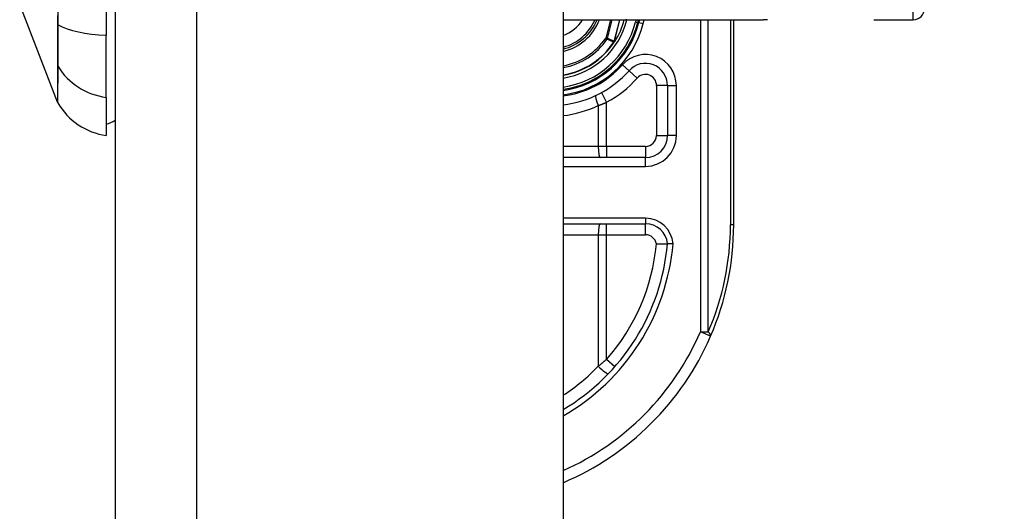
# Model space of a CAD drawing. Header units: inches. Extents: x 0 to 101, y -11 to 66.
# Tile 107 of 118: x 71.83 to 74, y 40.23 to 41.31. Entities that reach past the tile are written whole.
import ezdxf

# ---------------------------------------------------------------- set-up
doc = ezdxf.new("R2010")
doc.units = ezdxf.units.IN
doc.header["$LTSCALE"] = 6.067211
doc.header["$MEASUREMENT"] = 0
for name, color, linetype, lineweight in [('Dimensions(ANSI)', 7, 'Continuous', 25), ('Visible Edges(ANSI)', 7, 'Continuous', 25), ('Visible Tangent Edges(ANSI)', 7, 'Continuous', 25)]:
    doc.layers.add(name, color=color, linetype=linetype, lineweight=lineweight)
doc.styles.add('Dimension-ANSI', font='arialbd.ttf')
doc.dimstyles.new('INCH-ANSI', dxfattribs={"dimscale": 6.067211, "dimtxt": 0.12, "dimasz": 0.098425, "dimexe": 0.04, "dimexo": 0.04, "dimgap": 0.031496, "dimtad": 0, "dimtih": 1, "dimtoh": 1, "dimdec": 3, "dimrnd": 1e-08, "dimzin": 0, "dimdsep": 46, "dimtxsty": 'Dimension-ANSI', "dimcen": 0.09, "dimdle": 0.312, "dimclrd": 179, "dimclre": 179, "dimclrt": 7, "dimadec": 1, "dimazin": 0, "dimtfac": 1, "dimtdec": 3, "dimtofl": 0, "dimtmove": 0, "dimatfit": 3, "dimfxl": 1, "dimtolj": 1, "dimtzin": 4, "dimlwd": 25, "dimlwe": 25, "dimarcsym": 0})

# ---------------------------------------------------------------- blocks, each defined once
blk = doc.blocks.new('*D19')
at = {"layer": 'Defpoints', "color": 0, "linetype": 'Continuous', "transparency": 16777216}
for p in [(73.0287, 47.0183), (75.0174, 47.0183), (73.0287, 22.6258)]:
    blk.add_point(p, dxfattribs=at)
at = {"layer": 'Dimensions(ANSI)', "color": 179, "linetype": 'Continuous', "lineweight": 25, "true_color": 0x262658, "transparency": 16777216}
blk.add_line((73.2714, 47.0183), (75.0174, 47.0183), dxfattribs=at)
at = {"layer": 'Dimensions(ANSI)', "color": 7, "linetype": 'Continuous', "lineweight": 25, "transparency": 16777216, "insert": (76.7019, 47.0183), "char_height": 0.72807, "attachment_point": 5, "style": 'Dimension-ANSI'}
blk.add_mtext('\\A1;19.803', dxfattribs=at)

msp = doc.modelspace()

# ---------------------------------------------------------------- linework, layer by layer
at = {"layer": 'Visible Edges(ANSI)'}
for p, q in [((72.0433, 46.8385), (72.0433, 22.8056)), ((73.0287, 46.8385), (73.0287, 22.8056)), ((72.0239, 42.2905), (72.0239, 41.2761)), ((71.9169, 41.1295), (71.8336, 41.3437)), ((73.0287, 41.3105), (73.4687, 41.3105)), ((73.1927, 41.3039), (73.1943, 41.3105)), ((73.1968, 41.3105), (73.1953, 41.3042)), ((73.4038, 40.8595), (73.4038, 41.3105)), ((73.7119, 41.3105), (73.7988, 41.3105)), ((72.0239, 41.1397), (72.0239, 41.2761)), ((73.1419, 41.2621), (73.1411, 41.2611)), ((73.2583, 41.166), (73.2583, 41.0559)), ((72.0239, 41.1397), (72.0239, 41.0559)), ((73.2098, 41.0074), (73.0287, 41.0074)), ((73.0287, 40.8619), (73.21, 40.8619))]:
    msp.add_line(p, q, dxfattribs=at)
at = {"layer": 'Visible Edges(ANSI)', "flags": 128}
for points in [[(73.142, 41.2622), (73.1419, 41.2621), (73.1419, 41.2621), (73.1418, 41.262), (73.1418, 41.262), (73.1417, 41.262), (73.1417, 41.2619), (73.1416, 41.2619), (73.1416, 41.2618), (73.1415, 41.2618), (73.1415, 41.2618), (73.1414, 41.2617), (73.1413, 41.2617), (73.1413, 41.2617), (73.1412, 41.2617), (73.1412, 41.2616), (73.1411, 41.2616), (73.1411, 41.2616), (73.141, 41.2615), (73.1409, 41.2615), (73.1409, 41.2615), (73.1408, 41.2615), (73.1408, 41.2614), (73.1407, 41.2614), (73.1407, 41.2614)], [(73.1421, 41.2624), (73.1421, 41.2624), (73.1421, 41.2624), (73.1421, 41.2623), (73.1421, 41.2623), (73.1421, 41.2623), (73.1421, 41.2623), (73.1421, 41.2623), (73.1421, 41.2623), (73.1421, 41.2623), (73.1421, 41.2623), (73.1421, 41.2623), (73.1421, 41.2623), (73.142, 41.2623), (73.142, 41.2622), (73.142, 41.2622), (73.142, 41.2622), (73.142, 41.2622), (73.142, 41.2622), (73.142, 41.2622), (73.142, 41.2622), (73.142, 41.2622), (73.142, 41.2622), (73.142, 41.2622), (73.142, 41.2622)], [(73.2339, 40.8176), (73.2355, 40.8176), (73.2371, 40.8177), (73.2387, 40.8177), (73.2402, 40.8178), (73.2417, 40.8178), (73.2432, 40.8178), (73.2447, 40.8178), (73.2461, 40.8179), (73.2474, 40.8179), (73.2487, 40.8179), (73.25, 40.8179), (73.2511, 40.8179), (73.2522, 40.8179), (73.2532, 40.818), (73.2542, 40.818), (73.255, 40.818), (73.2558, 40.818), (73.2564, 40.818), (73.257, 40.818), (73.2575, 40.818), (73.2578, 40.818), (73.2581, 40.818), (73.2583, 40.818), (73.2583, 40.818)], [(73.2705, 40.818), (73.2697, 40.818), (73.2689, 40.818), (73.2681, 40.818), (73.2673, 40.818), (73.2666, 40.818), (73.2658, 40.818), (73.2651, 40.818), (73.2644, 40.818), (73.2637, 40.818), (73.2631, 40.818), (73.2625, 40.818), (73.2619, 40.818), (73.2613, 40.818), (73.2608, 40.818), (73.2604, 40.818), (73.2599, 40.818), (73.2596, 40.818), (73.2592, 40.818), (73.259, 40.818), (73.2587, 40.818), (73.2585, 40.818), (73.2584, 40.818), (73.2583, 40.818), (73.2583, 40.818)]]:
    msp.add_lwpolyline(points, dxfattribs=at)
at = {"layer": 'Visible Edges(ANSI)'}
for centre, radius, start, end in [((73.7988, 41.3347), 0.0242, 270, 0), ((73.0022, 41.3522), 0.1096, 283.9794, 337.6397), ((73.0022, 41.3522), 0.1989, 277.6503, 346.0291), ((73.0022, 41.3522), 0.1965, 277.7468, 345.776), ((73.0022, 41.3522), 0.1663, 327.2981, 345.4721), ((73.0022, 41.3522), 0.166, 279.1773, 326.7398), ((73.2098, 41.166), 0.0485, 0, 138.1031), ((73.0023, 41.3522), 0.2303, 276.5969, 318.1031), ((71.9282, 41.1339), 0.0121, 201.2505, 209.7291), ((72.044, 41.2), 0.1455, 209.7291, 262.0587), ((72.0142, 41.1286), 0.0485, 281.537, 306.8699), ((73.2098, 41.0559), 0.0485, 270, 0), ((73.21, 40.8134), 0.0485, 5.3938, 90), ((72.7879, 40.8595), 0.6159, 336.5561, 0), ((72.7879, 40.8595), 0.4722, 300.6602, 354.9569), ((72.7879, 40.8595), 0.6159, 293.0167, 336.5561)]:
    msp.add_arc(centre, radius, start, end, dxfattribs=at)
at = {"layer": 'Visible Tangent Edges(ANSI)'}
for p, q in [((72.2231, 22.8056), (72.2231, 46.8385)), ((73.7988, 41.3105), (73.7988, 41.6742)), ((71.9168, 41.3005), (71.9168, 41.3)), ((73.1327, 41.3105), (73.1225, 41.2702)), ((73.1262, 41.2693), (73.1366, 41.3105)), ((73.153, 41.3105), (73.1409, 41.2627)), ((73.1411, 41.2627), (73.1532, 41.3105)), ((73.169, 41.3099), (73.1668, 41.3105)), ((73.169, 41.3099), (73.1692, 41.3105)), ((73.1893, 41.3105), (73.188, 41.3051)), ((73.188, 41.3051), (73.1927, 41.3039)), ((73.1953, 41.3042), (73.1929, 41.3048)), ((73.1953, 41.3042), (73.2047, 41.3018)), ((73.2047, 41.3018), (73.2068, 41.3105)), ((73.3307, 41.3105), (73.3307, 40.6241)), ((73.3478, 40.6241), (73.3478, 41.3105)), ((73.3967, 41.3105), (73.3967, 40.8595)), ((73.1262, 41.2693), (73.1225, 41.2702)), ((73.1225, 41.2702), (73.1256, 41.2681)), ((73.1404, 41.2616), (73.1407, 41.2614)), ((73.1407, 41.262), (73.1409, 41.262)), ((73.1407, 41.2614), (73.1411, 41.2611)), ((73.1409, 41.2627), (73.1411, 41.2627)), ((71.9168, 41.2099), (71.9168, 41.2097)), ((73.1737, 41.1984), (73.1593, 41.2113)), ((73.1737, 41.1984), (73.1918, 41.1822)), ((73.2583, 41.166), (73.2341, 41.166)), ((73.2341, 41.166), (73.2341, 41.0559)), ((73.2583, 41.166), (73.2777, 41.166)), ((73.2777, 41.0559), (73.2777, 41.166)), ((73.1128, 41.1501), (73.1244, 41.1288)), ((73.106, 41.1218), (73.106, 41.0316)), ((73.1244, 41.0316), (73.1244, 41.1288)), ((73.2341, 41.0559), (73.2583, 41.0559)), ((73.2777, 41.0559), (73.2583, 41.0559)), ((73.106, 41.0316), (73.0287, 41.0316)), ((73.1244, 41.0316), (73.106, 41.0316)), ((73.1244, 41.0316), (73.1244, 41.0074)), ((73.2098, 41.0316), (73.1244, 41.0316)), ((73.2098, 41.0316), (73.2098, 41.0074)), ((73.2098, 40.988), (73.2098, 41.0074)), ((73.0287, 40.988), (73.2098, 40.988)), ((73.21, 40.874), (73.0287, 40.874)), ((73.1244, 40.8377), (73.1244, 40.8619)), ((73.21, 40.874), (73.21, 40.8619)), ((73.21, 40.8377), (73.21, 40.8619)), ((73.4038, 40.8595), (73.3967, 40.8595)), ((73.0287, 40.8377), (73.106, 40.8377)), ((73.106, 40.8377), (73.1244, 40.8377)), ((73.106, 40.8377), (73.106, 40.5488)), ((73.1244, 40.8377), (73.21, 40.8377)), ((73.1244, 40.5638), (73.1244, 40.8377)), ((73.3307, 40.6241), (73.3478, 40.6241)), ((73.3529, 40.6145), (73.3307, 40.6241)), ((73.1244, 40.5638), (73.1426, 40.5478))]:
    msp.add_line(p, q, dxfattribs=at)
at = {"layer": 'Visible Tangent Edges(ANSI)', "flags": 128}
for points in [[(71.918, 41.2991), (71.9179, 41.3381)], [(71.9168, 41.3199), (71.9168, 41.3005)], [(71.9168, 41.3), (71.9168, 41.2948), (71.9168, 41.2897), (71.9168, 41.2847), (71.9168, 41.2798), (71.9168, 41.275), (71.9168, 41.2703), (71.9168, 41.2657), (71.9168, 41.2612), (71.9168, 41.2569), (71.9168, 41.2526), (71.9168, 41.2485), (71.9168, 41.2446), (71.9168, 41.2408), (71.9168, 41.2371), (71.9168, 41.2336), (71.9168, 41.2303), (71.9168, 41.2271), (71.9168, 41.2241), (71.9168, 41.2213), (71.9168, 41.2186), (71.9168, 41.2162), (71.9168, 41.2139), (71.9168, 41.2118), (71.9168, 41.2099)], [(71.918, 41.2074), (71.918, 41.2093), (71.918, 41.2113), (71.918, 41.2136), (71.918, 41.2161), (71.918, 41.2188), (71.918, 41.2216), (71.918, 41.2247), (71.918, 41.2279), (71.9181, 41.2313), (71.9181, 41.2348), (71.9181, 41.2386), (71.9181, 41.2424), (71.9181, 41.2465), (71.9181, 41.2507), (71.9181, 41.255), (71.918, 41.2595), (71.918, 41.264), (71.918, 41.2687), (71.918, 41.2736), (71.918, 41.2785), (71.918, 41.2835), (71.918, 41.2886), (71.918, 41.2938), (71.918, 41.2991)], [(73.4784, 41.3105), (73.4765, 41.3105), (73.4745, 41.3105), (73.4726, 41.3105), (73.4706, 41.3105), (73.4687, 41.3105)], [(73.1256, 41.2681), (73.1262, 41.2678), (73.1268, 41.2675), (73.1275, 41.2673), (73.1281, 41.267), (73.1287, 41.2667), (73.1293, 41.2665), (73.1299, 41.2662), (73.1305, 41.2659), (73.1311, 41.2656), (73.1318, 41.2654), (73.1324, 41.2651), (73.133, 41.2648), (73.1336, 41.2646), (73.1342, 41.2643), (73.1348, 41.264), (73.1354, 41.2638), (73.1361, 41.2635), (73.1367, 41.2632), (73.1373, 41.2629), (73.1379, 41.2627), (73.1385, 41.2624), (73.1391, 41.2621), (73.1397, 41.2619), (73.1404, 41.2616)], [(73.1409, 41.2627), (73.1403, 41.263), (73.1397, 41.2633), (73.1391, 41.2635), (73.1385, 41.2638), (73.1378, 41.2641), (73.1372, 41.2644), (73.1366, 41.2646), (73.136, 41.2649), (73.1354, 41.2652), (73.1348, 41.2654), (73.1342, 41.2657), (73.1335, 41.266), (73.1329, 41.2663), (73.1323, 41.2665), (73.1317, 41.2668), (73.1311, 41.2671), (73.1305, 41.2674), (73.1299, 41.2676), (73.1292, 41.2679), (73.1286, 41.2682), (73.128, 41.2685), (73.1274, 41.2687), (73.1268, 41.269), (73.1262, 41.2693)], [(73.1407, 41.262), (73.1407, 41.262), (73.1407, 41.262), (73.1406, 41.262), (73.1406, 41.262), (73.1406, 41.2619), (73.1406, 41.2619), (73.1406, 41.2619), (73.1406, 41.2619), (73.1406, 41.2619), (73.1405, 41.2619), (73.1405, 41.2618), (73.1405, 41.2618), (73.1405, 41.2618), (73.1405, 41.2618), (73.1405, 41.2618), (73.1405, 41.2618), (73.1404, 41.2617), (73.1404, 41.2617), (73.1404, 41.2617), (73.1404, 41.2617), (73.1404, 41.2617), (73.1404, 41.2616), (73.1404, 41.2616), (73.1404, 41.2616)], [(73.1407, 41.262), (73.1407, 41.262), (73.1407, 41.262), (73.1407, 41.262), (73.1407, 41.2619), (73.1407, 41.2619), (73.1407, 41.2619), (73.1406, 41.2618), (73.1406, 41.2618), (73.1406, 41.2618), (73.1406, 41.2618), (73.1406, 41.2617), (73.1406, 41.2617), (73.1406, 41.2617), (73.1406, 41.2617), (73.1406, 41.2616), (73.1406, 41.2616), (73.1406, 41.2616), (73.1407, 41.2616), (73.1407, 41.2615), (73.1407, 41.2615), (73.1407, 41.2615), (73.1407, 41.2614), (73.1407, 41.2614), (73.1407, 41.2614)], [(73.1409, 41.2627), (73.1409, 41.2627), (73.1409, 41.2627), (73.1409, 41.2626), (73.1409, 41.2626), (73.1409, 41.2626), (73.1409, 41.2625), (73.1409, 41.2625), (73.1409, 41.2625), (73.1409, 41.2625), (73.1408, 41.2624), (73.1408, 41.2624), (73.1408, 41.2624), (73.1408, 41.2623), (73.1408, 41.2623), (73.1408, 41.2623), (73.1408, 41.2623), (73.1408, 41.2622), (73.1408, 41.2622), (73.1407, 41.2622), (73.1407, 41.2621), (73.1407, 41.2621), (73.1407, 41.2621), (73.1407, 41.2621), (73.1407, 41.262)], [(73.1407, 41.2614), (73.1407, 41.2614), (73.1407, 41.2614), (73.1407, 41.2615), (73.1407, 41.2615), (73.1407, 41.2615), (73.1407, 41.2615), (73.1407, 41.2616), (73.1407, 41.2616), (73.1407, 41.2616), (73.1407, 41.2616), (73.1407, 41.2617), (73.1407, 41.2617), (73.1408, 41.2617), (73.1408, 41.2617), (73.1408, 41.2617), (73.1408, 41.2618), (73.1408, 41.2618), (73.1408, 41.2618), (73.1408, 41.2618), (73.1408, 41.2619), (73.1408, 41.2619), (73.1408, 41.2619), (73.1408, 41.2619), (73.1409, 41.262)], [(73.1409, 41.262), (73.1409, 41.262), (73.1409, 41.262), (73.1409, 41.262), (73.1409, 41.2621), (73.1409, 41.2621), (73.1409, 41.2621), (73.1409, 41.2622), (73.141, 41.2622), (73.141, 41.2622), (73.141, 41.2622), (73.141, 41.2623), (73.141, 41.2623), (73.141, 41.2623), (73.141, 41.2624), (73.141, 41.2624), (73.141, 41.2624), (73.1411, 41.2625), (73.1411, 41.2625), (73.1411, 41.2625), (73.1411, 41.2626), (73.1411, 41.2626), (73.1411, 41.2626), (73.1411, 41.2626), (73.1411, 41.2627)], [(71.9168, 41.2097), (71.9168, 41.2032), (71.9168, 41.197), (71.9168, 41.1911), (71.9168, 41.1854), (71.9168, 41.18), (71.9168, 41.1748), (71.9168, 41.17), (71.9169, 41.1654), (71.9169, 41.161), (71.9169, 41.157), (71.9169, 41.1532), (71.9169, 41.1497), (71.9169, 41.1465), (71.9169, 41.1435), (71.9169, 41.1409), (71.9169, 41.1385), (71.9169, 41.1364), (71.9169, 41.1345), (71.9169, 41.133), (71.9169, 41.1317), (71.9169, 41.1307), (71.9169, 41.13), (71.9169, 41.1296), (71.9169, 41.1295)], [(71.9177, 41.1278), (71.9177, 41.128), (71.9177, 41.1284), (71.9177, 41.1291), (71.9177, 41.1301), (71.9177, 41.1313), (71.9177, 41.1328), (71.9177, 41.1347), (71.9177, 41.1367), (71.9177, 41.1391), (71.9177, 41.1417), (71.9177, 41.1447), (71.9178, 41.1478), (71.9178, 41.1513), (71.9178, 41.1551), (71.9178, 41.1591), (71.9178, 41.1634), (71.9178, 41.1679), (71.9179, 41.1727), (71.9179, 41.1778), (71.9179, 41.1832), (71.9179, 41.1889), (71.9179, 41.1948), (71.9179, 41.2009), (71.918, 41.2074)], [(73.106, 41.1218), (73.1068, 41.1221), (73.1075, 41.1224), (73.1083, 41.1226), (73.1091, 41.1229), (73.1098, 41.1232), (73.1106, 41.1235), (73.1114, 41.1237), (73.1122, 41.124), (73.1129, 41.1243), (73.1137, 41.1246), (73.1145, 41.1249), (73.1152, 41.1252), (73.116, 41.1255), (73.1168, 41.1258), (73.1175, 41.1261), (73.1183, 41.1264), (73.1191, 41.1267), (73.1198, 41.127), (73.1206, 41.1273), (73.1214, 41.1276), (73.1221, 41.1279), (73.1229, 41.1282), (73.1236, 41.1285), (73.1244, 41.1288)], [(73.1244, 40.5638), (73.1237, 40.5631), (73.1229, 40.5625), (73.1221, 40.5619), (73.1214, 40.5612), (73.1206, 40.5606), (73.1199, 40.5599), (73.1191, 40.5593), (73.1184, 40.5587), (73.1176, 40.5581), (73.1168, 40.5574), (73.1161, 40.5568), (73.1153, 40.5562), (73.1145, 40.5555), (73.1138, 40.5549), (73.113, 40.5543), (73.1122, 40.5537), (73.1114, 40.5531), (73.1107, 40.5524), (73.1099, 40.5518), (73.1091, 40.5512), (73.1083, 40.5506), (73.1076, 40.55), (73.1068, 40.5494), (73.106, 40.5488)]]:
    msp.add_lwpolyline(points, dxfattribs=at)
at = {"layer": 'Visible Tangent Edges(ANSI)'}
for centre, radius, start, end in [((73.0022, 41.3522), 0.0807, 289.1659, 328.8678), ((73.0022, 41.3522), 0.1053, 284.5694, 336.6625), ((73.0022, 41.3522), 0.1145, 283.3759, 338.6346), ((73.0022, 41.3522), 0.1721, 278.8534, 345.776), ((73.0022, 41.3522), 0.1916, 277.9441, 345.776), ((73.0022, 41.3522), 0.2086, 277.2927, 346.0291), ((73.0022, 41.3522), 0.1455, 280.4852, 325.7195), ((73.0022, 41.3522), 0.1493, 280.2152, 325.7195), ((73.0022, 41.3522), 0.1652, 279.2258, 326.7398), ((73.2098, 41.166), 0.0679, 0, 138.1031), ((73.0023, 41.3522), 0.211, 277.2066, 318.1031), ((73.2098, 41.166), 0.0242, 0, 138.1031), ((73.0023, 41.3522), 0.2546, 298.671, 318.1031), ((72.9976, 41.3522), 0.2546, 277.0086, 295.1856), ((73.2098, 41.0559), 0.0679, 270, 0), ((73.2098, 41.0559), 0.0242, 270, 0), ((73.21, 40.8134), 0.0606, 4.296, 90), ((72.8051, 40.8595), 0.5916, 336.5561, 0), ((72.7879, 40.8595), 0.4843, 299.8137, 355.0813), ((72.7879, 40.8595), 0.448, 318.6896, 354.628), ((73.21, 40.8134), 0.0242, 9.8056, 90), ((72.7879, 40.8595), 0.5916, 294.0181, 336.5561), ((72.7833, 40.8595), 0.448, 303.2176, 316.0814)]:
    msp.add_arc(centre, radius, start, end, dxfattribs=at)
for centre, major_axis, ratio, start_param, end_param in [((71.9285, 41.3011), (-0.0121, 0), 0.317047, 0.281217, 0.521863), ((72.044, 41.3225), (-0.1455, 0), 0.321806, 0.522838, 1.432195), ((73.1225, 41.2702), (0.00199, 0.00442), 0.779727, 4.57537, 4.849408), ((71.9285, 41.2131), (-0.0121, 0.0001), 0.948405, 0.290838, 0.531485), ((72.044, 41.2762), (-0.1455, 0), 0.946806, 0.522838, 1.432195), ((73.1106, 41.1218), (-0.0103, 0.0219), 0.172316, 0, 1.48994), ((73.1106, 41.0316), (0, -0.0242), 0.189796, 4.712389, 6.283185), ((73.1106, 40.8377), (0, 0.0242), 0.189796, 0, 1.570796), ((73.3307, 40.6241), (0.0222, -0.0096), 0.369668, 0, 0.864875), ((73.1106, 40.5488), (0.0175, -0.0168), 0.132897, 4.575244, 6.283185)]:
    msp.add_ellipse(centre, major_axis=major_axis, ratio=ratio, start_param=start_param, end_param=end_param, dxfattribs=at)

# ---------------------------------------------------------------- dimensions: what is measured, and where the dimension line sits
at = {"layer": 'Dimensions(ANSI)', "color": 179, "linetype": 'Continuous', "lineweight": 25, "true_color": 0x262658}
dim = msp.add_ordinate_dim(feature_location=(73.0287, 47.0183), offset=(1.9887, 0), dtype=0, origin=(73.0287, 22.6258), dimstyle='INCH-ANSI', override={"dimgap": 0.031496, "dimtad": 0, "dimdec": 3, "dimlfac": 0.811847, "dimtol": 0, "dimlim": 0, "dimtp": 0, "dimtm": 0, "dimtdec": 3}, dxfattribs=at)
dim.commit()
dim.dimension.update_dxf_attribs({"geometry": '*D19', "text_midpoint": (76.7019, 47.0183)})

doc.saveas('drawing.dxf')
